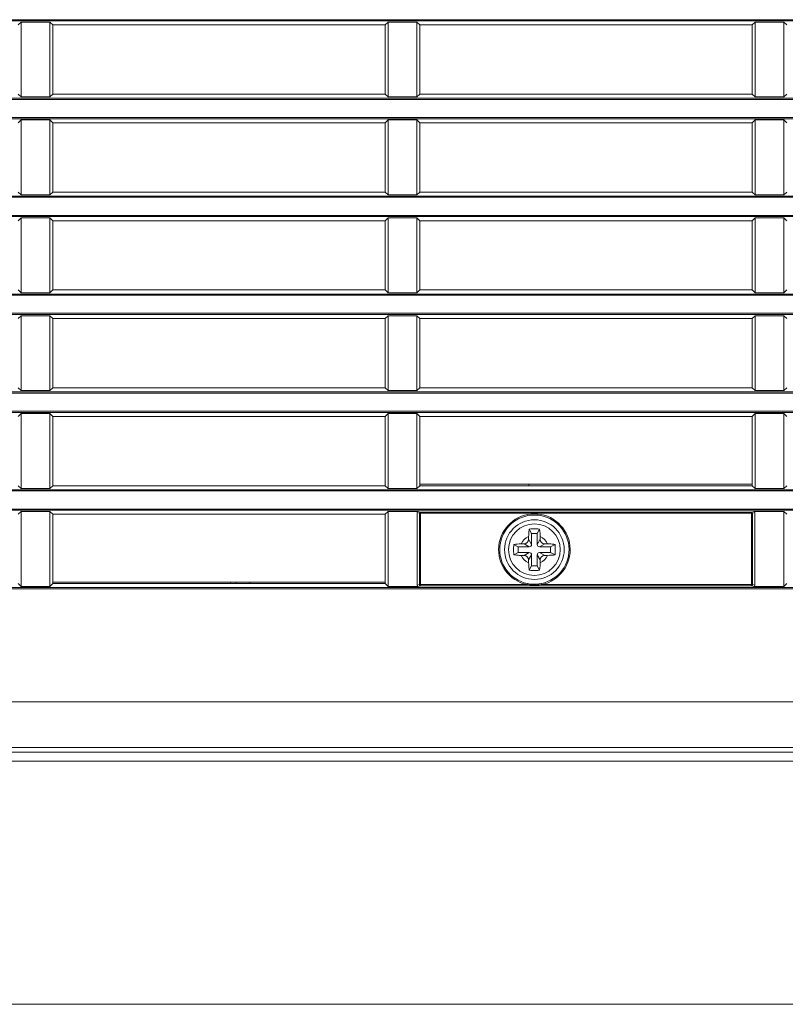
# Model space of a CAD drawing. Header units: millimetres. Extents: x 3925 to 5043, y -86 to 778.
# Tile 9 of 113: x 4074 to 4107, y 268 to 311. Entities that reach past the tile are written whole.
import ezdxf

# ---------------------------------------------------------------- set-up
doc = ezdxf.new("R2010")
doc.units = ezdxf.units.MM
doc.header["$LTSCALE"] = 46.255
for name, color, linetype in [('85-1A626G050DXF_CONTINUOUS_LINE', 7, 'CONTINUOUS'), ('H30-BOTTOM-CDXF_CONTINUOUS_LINE', 7, 'CONTINUOUS'), ('H30-RIGHT-CODXF_CONTINUOUS_LINE', 7, 'CONTINUOUS'), ('MESH-BOTTOM-DXF_CONTINUOUS_LINE', 7, 'CONTINUOUS')]:
    doc.layers.add(name, color=color, linetype=linetype)

msp = doc.modelspace()

# ---------------------------------------------------------------- linework, layer by layer
at = {"layer": '85-1A626G050DXF_CONTINUOUS_LINE', "color": 7, "linetype": 'Continuous', "lineweight": 0}
for p, q in [((4096.1563, 288.6749), (4096.1563, 288.552)), ((4096.2813, 288.802), (4096.1817, 289.0013)), ((4096.2813, 288.802), (4096.2813, 288.327)), ((4096.5313, 288.802), (4096.2813, 288.802)), ((4096.5313, 288.802), (4096.631, 289.0013)), ((4096.5313, 288.327), (4096.5313, 288.802)), ((4096.6563, 288.6749), (4096.6563, 288.552)), ((4095.7063, 288.227), (4095.5071, 288.3267)), ((4095.7063, 288.227), (4095.7063, 287.977)), ((4096.1813, 288.227), (4095.7063, 288.227)), ((4095.8335, 288.352), (4095.9563, 288.352)), ((4096.1813, 288.227), (4095.9563, 288.352)), ((4096.2813, 288.327), (4096.1563, 288.552)), ((4096.5313, 288.327), (4096.6563, 288.552)), ((4096.6313, 288.227), (4096.8563, 288.352)), ((4097.1063, 288.227), (4096.6313, 288.227)), ((4096.9792, 288.352), (4096.8563, 288.352)), ((4097.1063, 288.227), (4097.3056, 288.3267)), ((4097.1063, 287.977), (4097.1063, 288.227)), ((4095.7063, 287.977), (4095.5071, 287.8774)), ((4095.7063, 287.977), (4096.1813, 287.977)), ((4095.8335, 287.852), (4095.9563, 287.852)), ((4096.1813, 287.977), (4095.9563, 287.852)), ((4096.2813, 287.877), (4096.1563, 287.652)), ((4096.2813, 287.877), (4096.2813, 287.402)), ((4096.5313, 287.877), (4096.6563, 287.652)), ((4096.5313, 287.402), (4096.5313, 287.877)), ((4096.6313, 287.977), (4096.8563, 287.852)), ((4096.6313, 287.977), (4097.1063, 287.977)), ((4096.9792, 287.852), (4096.8563, 287.852)), ((4097.1063, 287.977), (4097.3056, 287.8774)), ((4096.1563, 287.5292), (4096.1563, 287.652)), ((4096.2813, 287.402), (4096.1817, 287.2028)), ((4096.2813, 287.402), (4096.5313, 287.402)), ((4096.5313, 287.402), (4096.631, 287.2028)), ((4096.6563, 287.5292), (4096.6563, 287.652))]:
    msp.add_line(p, q, dxfattribs=at)
for points in [[(4096.1563, 288.6749), (4096.1571, 288.7352), (4096.159, 288.787), (4096.1617, 288.8317), (4096.1648, 288.8709), (4096.1683, 288.9063), (4096.1723, 288.9392), (4096.1767, 288.9708), (4096.1817, 289.0013)], [(4096.1817, 289.0013), (4096.2559, 289.0054), (4096.3308, 289.0078), (4096.4063, 289.0086)], [(4096.4063, 289.0086), (4096.4819, 289.0078), (4096.5568, 289.0054), (4096.631, 289.0013)], [(4096.631, 289.0013), (4096.636, 288.9705), (4096.6405, 288.9386), (4096.6444, 288.9054), (4096.648, 288.8699), (4096.6511, 288.8306), (4096.6537, 288.7861), (4096.6556, 288.7346), (4096.6563, 288.6749)], [(4095.5071, 287.8774), (4095.5034, 287.9413), (4095.5011, 288.0055), (4095.4999, 288.0698), (4095.4999, 288.1342), (4095.5011, 288.1986), (4095.5034, 288.2628), (4095.5071, 288.3267)], [(4095.5071, 288.3267), (4095.58, 288.3375), (4095.6597, 288.3454), (4095.7449, 288.3504), (4095.8335, 288.352)], [(4096.9792, 288.352), (4097.0503, 288.351), (4097.1195, 288.3478), (4097.1856, 288.3426), (4097.2479, 288.3355), (4097.3056, 288.3267)], [(4097.3056, 288.3267), (4097.3093, 288.2628), (4097.3116, 288.1986), (4097.3128, 288.1342), (4097.3128, 288.0698), (4097.3116, 288.0055), (4097.3093, 287.9413), (4097.3056, 287.8774)], [(4095.8335, 287.852), (4095.7624, 287.8531), (4095.6932, 287.8563), (4095.6271, 287.8615), (4095.5648, 287.8685), (4095.5071, 287.8774)], [(4097.3056, 287.8774), (4097.2327, 287.8666), (4097.153, 287.8586), (4097.0678, 287.8537), (4096.9792, 287.852)], [(4096.1817, 287.2028), (4096.1767, 287.2336), (4096.1722, 287.2655), (4096.1683, 287.2987), (4096.1647, 287.3342), (4096.1616, 287.3735), (4096.159, 287.418), (4096.1571, 287.4695), (4096.1563, 287.5292)], [(4096.6563, 287.5292), (4096.6556, 287.4689), (4096.6537, 287.4171), (4096.651, 287.3724), (4096.6479, 287.3332), (4096.6444, 287.2978), (4096.6404, 287.2649), (4096.636, 287.2333), (4096.631, 287.2028)], [(4096.4063, 287.1955), (4096.3308, 287.1963), (4096.2559, 287.1987), (4096.1817, 287.2028)], [(4096.631, 287.2028), (4096.5568, 287.1987), (4096.4819, 287.1963), (4096.4063, 287.1955)]]:
    msp.add_lwpolyline(points, dxfattribs=at)
msp.add_circle((4096.4063, 288.102), 1.125, dxfattribs=at)
for centre, radius, start, end in [((4096.4063, 288.102), 0.625, 113.57818, 156.42182), ((4096.4063, 288.102), 0.625, 23.57818, 66.42182), ((4095.9563, 288.552), 0.2, 270, 0), ((4096.1813, 288.327), 0.1, 270, 0), ((4096.6313, 288.327), 0.1, 180, 270), ((4096.8563, 288.552), 0.2, 180, 270), ((4096.4063, 288.102), 0.625, 203.57818, 246.42182), ((4095.9563, 287.652), 0.2, 0, 90), ((4096.1813, 287.877), 0.1, 0, 90), ((4096.6313, 287.877), 0.1, 90, 180), ((4096.4063, 288.102), 0.625, 293.57818, 336.42182), ((4096.8563, 287.652), 0.2, 90, 180)]:
    msp.add_arc(centre, radius, start, end, dxfattribs=at)
at = {"layer": 'H30-BOTTOM-CDXF_CONTINUOUS_LINE', "color": 7, "linetype": 'Continuous', "lineweight": 0}
for p, q in [((4096.1678, 290.892), (4096.1709, 290.952)), ((4083.4063, 286.682), (4083.4063, 286.622)), ((4084.0063, 286.682), (4084.0063, 286.622)), ((4146.4063, 278.8807), (3998.4063, 278.8807)), ((4004.573, 268.267), (4153.9063, 268.267))]:
    msp.add_line(p, q, dxfattribs=at)
at = {"layer": 'H30-RIGHT-CODXF_CONTINUOUS_LINE', "color": 7, "linetype": 'Continuous', "lineweight": 0}
for p, q in [((3998.4063, 311.2205), (4146.4063, 311.2205)), ((3998.4063, 311.1708), (4146.4063, 311.1708)), ((4074.0291, 311.1148), (4073.9063, 310.992)), ((4074.0291, 311.1148), (4074.0291, 307.8493)), ((4074.0291, 311.1148), (4075.2836, 311.1148)), ((4075.2836, 307.8493), (4075.2836, 311.1148)), ((4075.4063, 310.992), (4075.2836, 311.1148)), ((4075.4063, 307.972), (4075.4063, 310.992)), ((4089.9063, 310.992), (4075.4063, 310.992)), ((4090.0291, 311.1148), (4089.9063, 310.992)), ((4089.9063, 307.972), (4089.9063, 310.992)), ((4090.0291, 311.1148), (4090.0291, 307.8493)), ((4090.0291, 311.1148), (4091.2836, 311.1148)), ((4091.2836, 307.8493), (4091.2836, 311.1148)), ((4091.4063, 310.992), (4091.2836, 311.1148)), ((4091.4063, 310.992), (4091.4063, 307.972)), ((4105.9063, 310.992), (4091.4063, 310.992)), ((4106.0291, 311.1148), (4105.9063, 310.992)), ((4105.9063, 307.972), (4105.9063, 310.992)), ((4106.0291, 311.1148), (4106.0291, 307.8493)), ((4106.0291, 311.1148), (4107.2836, 311.1148)), ((4107.4063, 310.992), (4107.2836, 311.1148)), ((4107.2836, 307.8493), (4107.2836, 311.1148)), ((4146.4063, 307.7933), (3998.4063, 307.7933)), ((4146.4063, 307.7436), (3998.4063, 307.7436)), ((4073.9063, 307.972), (4074.0291, 307.8493)), ((4075.2836, 307.8493), (4074.0291, 307.8493)), ((4075.2836, 307.8493), (4075.4063, 307.972)), ((4089.9063, 307.972), (4075.4063, 307.972)), ((4089.9063, 307.972), (4090.0291, 307.8493)), ((4091.2836, 307.8493), (4090.0291, 307.8493)), ((4091.2836, 307.8493), (4091.4063, 307.972)), ((4105.9063, 307.972), (4091.4063, 307.972)), ((4105.9063, 307.972), (4106.0291, 307.8493)), ((4107.2836, 307.8493), (4106.0291, 307.8493)), ((4107.2836, 307.8493), (4107.4063, 307.972)), ((3998.4063, 306.9505), (4146.4063, 306.9505)), ((3998.4063, 306.9008), (4146.4063, 306.9008)), ((4074.0291, 306.8448), (4073.9063, 306.722)), ((4074.0291, 306.8448), (4074.0291, 303.5793)), ((4074.0291, 306.8448), (4075.2836, 306.8448)), ((4075.2836, 303.5793), (4075.2836, 306.8448)), ((4075.4063, 306.722), (4075.2836, 306.8448)), ((4075.4063, 303.702), (4075.4063, 306.722)), ((4089.9063, 306.722), (4075.4063, 306.722)), ((4090.0291, 306.8448), (4089.9063, 306.722)), ((4089.9063, 303.702), (4089.9063, 306.722)), ((4090.0291, 306.8448), (4090.0291, 303.5793)), ((4090.0291, 306.8448), (4091.2836, 306.8448)), ((4091.4063, 306.722), (4091.2836, 306.8448)), ((4091.2836, 303.5793), (4091.2836, 306.8448)), ((4091.4063, 306.722), (4091.4063, 303.702)), ((4105.9063, 306.722), (4091.4063, 306.722)), ((4106.0291, 306.8448), (4105.9063, 306.722)), ((4105.9063, 303.702), (4105.9063, 306.722)), ((4106.0291, 306.8448), (4106.0291, 303.5793)), ((4106.0291, 306.8448), (4107.2836, 306.8448)), ((4107.4063, 306.722), (4107.2836, 306.8448)), ((4107.2836, 303.5793), (4107.2836, 306.8448)), ((4073.9063, 303.702), (4074.0291, 303.5793)), ((4075.2836, 303.5793), (4075.4063, 303.702)), ((4089.9063, 303.702), (4075.4063, 303.702)), ((4089.9063, 303.702), (4090.0291, 303.5793)), ((4091.2836, 303.5793), (4091.4063, 303.702)), ((4105.9063, 303.702), (4091.4063, 303.702)), ((4105.9063, 303.702), (4106.0291, 303.5793)), ((4107.2836, 303.5793), (4107.4063, 303.702)), ((4146.4063, 303.5233), (3998.4063, 303.5233)), ((4146.4063, 303.4736), (3998.4063, 303.4736)), ((4075.2836, 303.5793), (4074.0291, 303.5793)), ((4091.2836, 303.5793), (4090.0291, 303.5793)), ((4107.2836, 303.5793), (4106.0291, 303.5793)), ((3998.4063, 302.6805), (4146.4063, 302.6805)), ((3998.4063, 302.6308), (4146.4063, 302.6308)), ((4074.0291, 302.5748), (4073.9063, 302.452)), ((4074.0291, 302.5748), (4074.0291, 299.3093)), ((4074.0291, 302.5748), (4075.2836, 302.5748)), ((4075.2836, 299.3093), (4075.2836, 302.5748)), ((4075.4063, 302.452), (4075.2836, 302.5748)), ((4075.4063, 299.432), (4075.4063, 302.452)), ((4089.9063, 302.452), (4075.4063, 302.452)), ((4090.0291, 302.5748), (4089.9063, 302.452)), ((4089.9063, 299.432), (4089.9063, 302.452)), ((4090.0291, 302.5748), (4090.0291, 299.3093)), ((4090.0291, 302.5748), (4091.2836, 302.5748)), ((4091.4063, 302.452), (4091.2836, 302.5748)), ((4091.2836, 299.3093), (4091.2836, 302.5748)), ((4091.4063, 302.452), (4091.4063, 299.432)), ((4105.9063, 302.452), (4091.4063, 302.452)), ((4106.0291, 302.5748), (4105.9063, 302.452)), ((4105.9063, 299.432), (4105.9063, 302.452)), ((4106.0291, 302.5748), (4106.0291, 299.3093)), ((4106.0291, 302.5748), (4107.2836, 302.5748)), ((4107.4063, 302.452), (4107.2836, 302.5748)), ((4107.2836, 299.3093), (4107.2836, 302.5748)), ((4073.9063, 299.432), (4074.0291, 299.3093)), ((4075.2836, 299.3093), (4075.4063, 299.432)), ((4089.9063, 299.432), (4075.4063, 299.432)), ((4089.9063, 299.432), (4090.0291, 299.3093)), ((4091.2836, 299.3093), (4091.4063, 299.432)), ((4105.9063, 299.432), (4091.4063, 299.432)), ((4105.9063, 299.432), (4106.0291, 299.3093)), ((4107.2836, 299.3093), (4107.4063, 299.432)), ((4146.4063, 299.2533), (3998.4063, 299.2533)), ((4146.4063, 299.2036), (3998.4063, 299.2036)), ((4075.2836, 299.3093), (4074.0291, 299.3093)), ((4091.2836, 299.3093), (4090.0291, 299.3093)), ((4107.2836, 299.3093), (4106.0291, 299.3093)), ((3998.4063, 298.4105), (4146.4063, 298.4105)), ((3998.4063, 298.3608), (4146.4063, 298.3608)), ((4074.0291, 298.3048), (4073.9063, 298.182)), ((4074.0291, 298.3048), (4074.0291, 295.0393)), ((4074.0291, 298.3048), (4075.2836, 298.3048)), ((4075.4063, 298.182), (4075.2836, 298.3048)), ((4075.2836, 295.0393), (4075.2836, 298.3048)), ((4075.4063, 295.162), (4075.4063, 298.182)), ((4089.9063, 298.182), (4075.4063, 298.182)), ((4090.0291, 298.3048), (4089.9063, 298.182)), ((4089.9063, 295.162), (4089.9063, 298.182)), ((4090.0291, 298.3048), (4090.0291, 295.0393)), ((4090.0291, 298.3048), (4091.2836, 298.3048)), ((4091.4063, 298.182), (4091.2836, 298.3048)), ((4091.2836, 295.0393), (4091.2836, 298.3048)), ((4091.4063, 298.182), (4091.4063, 295.162)), ((4105.9063, 298.182), (4091.4063, 298.182)), ((4106.0291, 298.3048), (4105.9063, 298.182)), ((4105.9063, 295.162), (4105.9063, 298.182)), ((4106.0291, 298.3048), (4107.2836, 298.3048)), ((4106.0291, 298.3048), (4106.0291, 295.0393)), ((4107.4063, 298.182), (4107.2836, 298.3048)), ((4107.2836, 295.0393), (4107.2836, 298.3048)), ((4073.9063, 295.162), (4074.0291, 295.0393)), ((4075.2836, 295.0393), (4075.4063, 295.162)), ((4089.9063, 295.162), (4075.4063, 295.162)), ((4089.9063, 295.162), (4090.0291, 295.0393)), ((4091.2836, 295.0393), (4091.4063, 295.162)), ((4105.9063, 295.162), (4091.4063, 295.162)), ((4105.9063, 295.162), (4106.0291, 295.0393)), ((4107.2836, 295.0393), (4107.4063, 295.162)), ((4146.4063, 294.9833), (3998.4063, 294.9833)), ((4146.4063, 294.9336), (3998.4063, 294.9336)), ((4075.2836, 295.0393), (4074.0291, 295.0393)), ((4091.2836, 295.0393), (4090.0291, 295.0393)), ((4107.2836, 295.0393), (4106.0291, 295.0393)), ((3998.4063, 294.1405), (4146.4063, 294.1405)), ((3998.4063, 294.0908), (4146.4063, 294.0908)), ((4074.0291, 294.0348), (4073.9063, 293.912)), ((4074.0291, 294.0348), (4074.0291, 290.7693)), ((4074.0291, 294.0348), (4075.2836, 294.0348)), ((4075.4063, 293.912), (4075.2836, 294.0348)), ((4075.2836, 290.7693), (4075.2836, 294.0348)), ((4075.4063, 290.892), (4075.4063, 293.912)), ((4089.9063, 293.912), (4075.4063, 293.912)), ((4090.0291, 294.0348), (4089.9063, 293.912)), ((4089.9063, 290.892), (4089.9063, 293.912)), ((4090.0291, 294.0348), (4090.0291, 290.7693)), ((4090.0291, 294.0348), (4091.2836, 294.0348)), ((4091.4063, 293.912), (4091.2836, 294.0348)), ((4091.2836, 290.7693), (4091.2836, 294.0348)), ((4091.4063, 290.892), (4091.4063, 293.912)), ((4105.9063, 293.912), (4091.4063, 293.912)), ((4106.0291, 294.0348), (4105.9063, 293.912)), ((4105.9063, 290.892), (4105.9063, 293.912)), ((4106.0291, 294.0348), (4107.2836, 294.0348)), ((4106.0291, 294.0348), (4106.0291, 290.7693)), ((4107.4063, 293.912), (4107.2836, 294.0348)), ((4107.2836, 290.7693), (4107.2836, 294.0348)), ((4073.9063, 290.892), (4074.0291, 290.7693)), ((4075.2836, 290.7693), (4075.4063, 290.892)), ((4075.4063, 290.892), (4089.9063, 290.892)), ((4089.9063, 290.892), (4090.0291, 290.7693)), ((4091.2836, 290.7693), (4091.4063, 290.892)), ((4105.9063, 290.952), (4091.4063, 290.952)), ((4105.9063, 290.892), (4091.4063, 290.892)), ((4106.0291, 290.7693), (4105.9063, 290.892)), ((4107.2836, 290.7693), (4107.4063, 290.892)), ((4146.4063, 290.7133), (3998.4063, 290.7133)), ((4146.4063, 290.6636), (3998.4063, 290.6636)), ((4075.2836, 290.7693), (4074.0291, 290.7693)), ((4091.2836, 290.7693), (4090.0291, 290.7693)), ((4107.2836, 290.7693), (4106.0291, 290.7693)), ((3998.4063, 289.8705), (4146.4063, 289.8705)), ((3998.4063, 289.8208), (4146.4063, 289.8208)), ((4074.0291, 289.7648), (4073.9063, 289.642)), ((4074.0291, 289.7648), (4074.0291, 286.4993)), ((4074.0291, 289.7648), (4075.2836, 289.7648)), ((4075.4063, 289.642), (4075.2836, 289.7648)), ((4075.2836, 286.4993), (4075.2836, 289.7648)), ((4075.4063, 286.622), (4075.4063, 289.642)), ((4075.4063, 289.642), (4089.9063, 289.642)), ((4090.0291, 289.7648), (4089.9063, 289.642)), ((4089.9063, 289.642), (4089.9063, 286.622)), ((4090.0291, 289.7648), (4090.0291, 286.4993)), ((4090.0291, 289.7648), (4091.3421, 289.7648)), ((4091.3929, 289.6899), (4091.2898, 289.717)), ((4091.2898, 286.547), (4091.2898, 289.717)), ((4091.4382, 289.7395), (4091.3421, 289.7648)), ((4091.3929, 289.6899), (4091.3929, 286.5742)), ((4091.3929, 289.6899), (4105.9198, 289.6899)), ((4091.4382, 289.7395), (4091.4326, 289.7388)), ((4091.4382, 286.5246), (4091.4382, 289.7395)), ((4105.8745, 289.7395), (4091.4382, 289.7395)), ((4105.8745, 289.7395), (4105.9706, 289.7648)), ((4105.8745, 286.5246), (4105.8745, 289.7395)), ((4105.9198, 289.6899), (4106.0229, 289.717)), ((4105.9198, 286.5742), (4105.9198, 289.6899)), ((4105.9706, 289.7648), (4107.2836, 289.7648)), ((4106.0229, 289.717), (4106.0229, 286.547)), ((4107.4063, 289.642), (4107.2836, 289.7648)), ((4107.2836, 286.4993), (4107.2836, 289.7648)), ((4073.9063, 286.622), (4074.0291, 286.4993)), ((4075.2836, 286.4993), (4075.4063, 286.622)), ((4089.9063, 286.682), (4075.4063, 286.682)), ((4075.4063, 286.622), (4089.9063, 286.622)), ((4089.9063, 286.622), (4090.0291, 286.4993)), ((4091.3929, 286.5742), (4091.2898, 286.547)), ((4091.4382, 286.5246), (4091.3421, 286.4993)), ((4096.0905, 286.5742), (4091.3929, 286.5742)), ((4105.8745, 286.5246), (4091.4382, 286.5246)), ((4096.0905, 286.5742), (4096.1006, 286.623)), ((4096.7222, 286.5742), (4096.7121, 286.623)), ((4105.9198, 286.5742), (4096.7222, 286.5742)), ((4105.8745, 286.5246), (4105.8801, 286.5253)), ((4105.8745, 286.5246), (4105.9706, 286.4993)), ((4105.9198, 286.5742), (4106.0229, 286.547)), ((4107.2836, 286.4993), (4107.4063, 286.622)), ((4146.4063, 286.4433), (3998.4063, 286.4433)), ((4146.4063, 286.3936), (3998.4063, 286.3936)), ((4075.2836, 286.4993), (4074.0291, 286.4993)), ((4091.3421, 286.4993), (4090.0291, 286.4993)), ((4107.2836, 286.4993), (4105.9706, 286.4993)), ((4146.4063, 281.4601), (3998.4063, 281.4601)), ((4159.2297, 279.267), (3985.5831, 279.267)), ((4146.4063, 279.475), (3998.4063, 279.475))]:
    msp.add_line(p, q, dxfattribs=at)
for points in [[(4091.4121, 289.729), (4091.3996, 289.7138), (4091.3929, 289.6899)], [(4091.4326, 289.7388), (4091.4161, 289.732), (4091.4121, 289.729)], [(4105.9198, 289.6899), (4105.913, 289.714), (4105.8965, 289.732), (4105.8745, 289.7395)], [(4091.3929, 286.5742), (4091.3997, 286.5501), (4091.4162, 286.532), (4091.4382, 286.5246)], [(4096.0905, 286.5742), (4096.2087, 286.5642), (4096.3145, 286.5592), (4096.4082, 286.5578), (4096.5026, 286.5593), (4096.6074, 286.5645), (4096.7222, 286.5742)], [(4096.7122, 286.623), (4096.5928, 286.6031), (4096.4745, 286.5928), (4096.3529, 286.5922), (4096.2266, 286.6022), (4096.1005, 286.623)], [(4105.8801, 286.5253), (4105.8966, 286.5321), (4105.9006, 286.5351)], [(4105.9006, 286.5351), (4105.9131, 286.5503), (4105.9198, 286.5742)]]:
    msp.add_lwpolyline(points, dxfattribs=at)
msp.add_circle((4096.4063, 288.102), 1.3, dxfattribs=at)
for radius, start, end in [(1.5602, 281.68112, 258.31888), (1.5104, 281.68175, 258.31823)]:
    msp.add_arc((4096.4063, 288.102), radius, start, end, dxfattribs=at)
for centre, major_axis, start_param, end_param in [((4091.3449, 289.7144), (0.0537, -0.0141), 1.8551983, 3.3744676), ((4105.9678, 289.7144), (0.0537, 0.0141), -0.232875, 1.2863943), ((4091.3449, 286.5496), (0.0537, 0.0141), 2.9087177, 4.427987), ((4105.9678, 286.5496), (0.0537, -0.0141), -1.2863943, 0.232875)]:
    msp.add_ellipse(centre, major_axis=major_axis, ratio=0.9007478, start_param=start_param, end_param=end_param, dxfattribs=at)
at = {"layer": 'MESH-BOTTOM-DXF_CONTINUOUS_LINE', "color": 7, "linetype": 'Continuous', "lineweight": 0}
msp.add_line((4083.1563, 286.622), (4083.1563, 286.682), dxfattribs=at)

doc.saveas('drawing.dxf')
